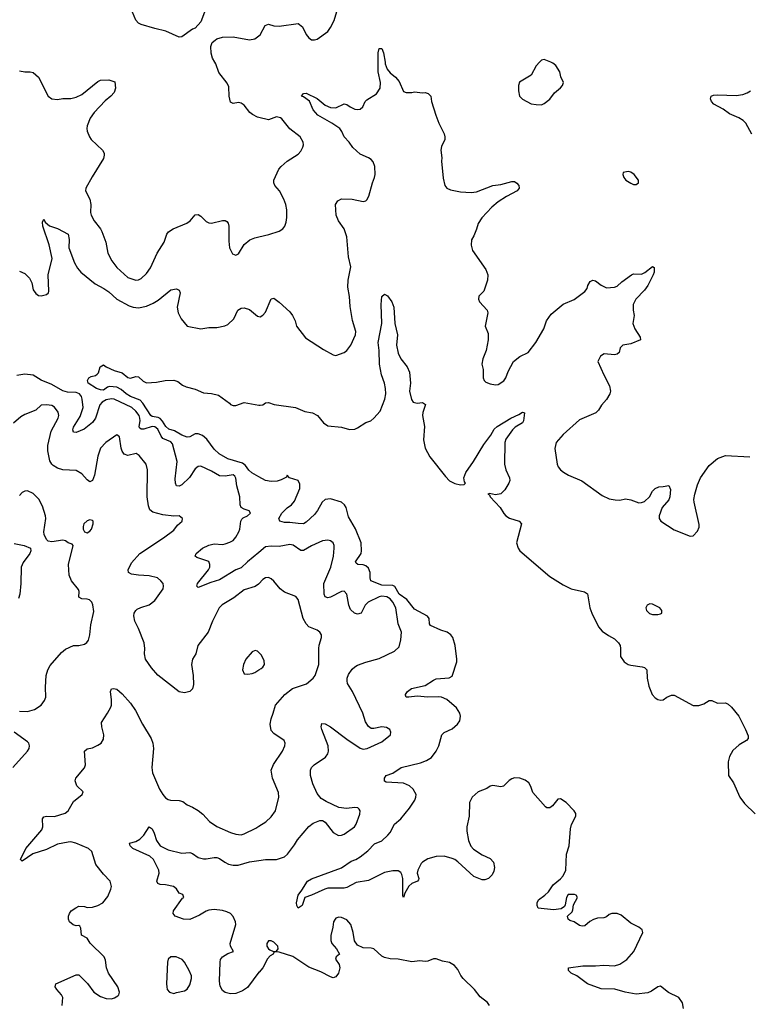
# Model space of a CAD drawing. Header units: inches. Extents: x 2220522 to 2384314, y 721474 to 893490.
# Tile 185 of 256: x 2288231 to 2293626, y 843040 to 850315. Entities that reach past the tile are written whole.
import ezdxf

# ---------------------------------------------------------------- set-up
doc = ezdxf.new("R2010")
doc.units = ezdxf.units.IN
doc.header["$MEASUREMENT"] = 0
for name, color, linetype in [('C2884', 7, 'Continuous'), ('C2885', 7, 'Continuous'), ('C2894', 7, 'Continuous'), ('C2895', 7, 'Continuous')]:
    doc.layers.add(name, color=color, linetype=linetype)

msp = doc.modelspace()

# ---------------------------------------------------------------- linework, layer by layer
at = {"layer": 'C2884', "color": 5}
for points, elevation in [([(2290000, 849592), (2289990, 849594.6), (2289953.6, 849613.6), (2289933, 849630), (2289890, 849682.7), (2289870, 849699.3), (2289850, 849702), (2289810, 849695.1), (2289790, 849705.2), (2289780.4, 849750), (2289778.6, 849818.6), (2289764.9, 849844.9), (2289705.1, 849925.1), (2289680.7, 849990), (2289674.6, 850000)], 260), ([(2288230, 849938), (2288270, 849930.6), (2288310, 849930.6), (2288330, 849924.7), (2288370, 849891.3), (2288441, 849750), (2288470, 849730.8), (2288510, 849725.5), (2288550, 849732.7), (2288610, 849732.7), (2288650, 849741.6), (2288690, 849761.6), (2288810, 849857.3), (2288830, 849867.3), (2288890.7, 849870.7), (2288934.8, 849854.8), (2288940.7, 849810), (2288930, 849778), (2288904.7, 849750), (2288863.4, 849716.6), (2288782, 849630), (2288752.4, 849587.6), (2288730.5, 849530), (2288727.3, 849510), (2288730.5, 849490.5), (2288747.3, 849450), (2288760.7, 849430), (2288844, 849350), (2288855.5, 849330), (2288855.2, 849315.2), (2288850, 849289.2), (2288766.4, 849153.6), (2288720.7, 849070), (2288718.8, 849050), (2288750.4, 848990), (2288757, 848950), (2288755.6, 848890), (2288759.5, 848870), (2288781.1, 848830), (2288830.1, 848770.1), (2288839.7, 848750), (2288867.6, 848670), (2288882.6, 848590), (2288913.5, 848533.5), (2288950, 848483.8), (2289030.3, 848410.3), (2289090, 848390.4), (2289110, 848392.7), (2289130, 848401.6), (2289170, 848440.5), (2289199.6, 848480.4), (2289248.7, 848590), (2289299.8, 848670), (2289320.3, 848730), (2289332.1, 848747.9), (2289365.1, 848770), (2289468.1, 848811.9), (2289491.6, 848830), (2289530, 848873.4), (2289550, 848875.5), (2289570, 848863), (2289610, 848824), (2289630, 848813.4), (2289650, 848810.6), (2289730, 848830.7), (2289750, 848830.7), (2289764, 848824), (2289772.5, 848812.5), (2289778, 848790), (2289778, 848678), (2289783.8, 848630), (2289805.8, 848585.8), (2289830, 848576.3), (2289850, 848585.5), (2289890, 848653), (2289932.7, 848687.3), (2289970, 848704), (2290000, 848710.9)], 260), ([(2288230, 848455.8), (2288270, 848440.4), (2288304.5, 848404.5), (2288321.3, 848370), (2288330, 848318), (2288350, 848290.8), (2288370, 848277.3), (2288390, 848274), (2288430, 848284), (2288443.7, 848296.3), (2288447, 848310), (2288440.9, 848430), (2288470.6, 848550), (2288450.6, 848650.6), (2288401.6, 848790), (2288400.7, 848819.3), (2288410, 848842), (2288419.9, 848819.9), (2288452.6, 848792.6), (2288510, 848771.4), (2288590, 848730.4), (2288596.1, 848690), (2288593.7, 848630), (2288637.7, 848517.7), (2288659.3, 848479.3), (2288682.4, 848450), (2288790, 848362.4), (2288853, 848330), (2288890, 848304.6), (2288949.5, 848249.5), (2289041.5, 848201.5), (2289070, 848191.1), (2289110, 848185.8), (2289170, 848199.1), (2289219, 848221), (2289256.3, 848243.7), (2289350, 848318.7), (2289390, 848327.3), (2289410, 848317.3), (2289417.6, 848297.6), (2289397, 848190), (2289402.6, 848150), (2289424.8, 848104.8), (2289470, 848050.7), (2289570, 848030.4), (2289630, 848041.1), (2289690, 848041.1), (2289747.2, 848052.8), (2289770, 848062.4), (2289814.1, 848105.9), (2289844.5, 848170), (2289870, 848183.8), (2289890, 848186.4), (2289930, 848173.1), (2289990, 848124), (2290000, 848122.3)], 240), ([(2290000, 846937.9), (2289947.4, 846967.4), (2289926.2, 846986.2), (2289900.3, 847020.3), (2289878, 847038), (2289770.7, 847070), (2289706.2, 847106.2), (2289670, 847141.1), (2289615.7, 847215.7), (2289583.9, 847243.9), (2289550, 847256), (2289530, 847254.5), (2289490, 847233), (2289470, 847229.8), (2289430, 847245.1), (2289376.4, 847276.4), (2289334.6, 847290), (2289311.9, 847310), (2289288.5, 847348.5), (2289270, 847368.4), (2289256.2, 847376.2), (2289210, 847383.9), (2289200.2, 847390), (2289142.2, 847482.2), (2289122.8, 847502.8), (2289050, 847530.6), (2289018.8, 847550), (2288982.9, 847582.9), (2288950, 847600.9), (2288896.4, 847603.6), (2288880.2, 847599.8), (2288850, 847578), (2288830, 847578.9), (2288799.3, 847590), (2288739, 847630), (2288734, 847650), (2288742, 847670), (2288760.2, 847679.8), (2288793.2, 847686.8), (2288804.7, 847695.3), (2288813.2, 847706.8), (2288826, 847750), (2288850, 847766), (2288871, 847750), (2288930, 847722), (2288990, 847704.9), (2289030, 847670.4), (2289050, 847666.4), (2289090, 847678), (2289110, 847676.3), (2289144.2, 847644.2), (2289170, 847631.8), (2289244.2, 847635.8), (2289306, 847650), (2289371.9, 847651.9), (2289400.7, 847640.7), (2289434.2, 847614.2), (2289462, 847602), (2289530, 847584.9), (2289590, 847557.1), (2289650, 847552), (2289700.6, 847540.6), (2289782.5, 847482.5), (2289790.7, 847470.7), (2289810, 847464.9), (2289830, 847464), (2289890, 847486), (2290000, 847467.7)], 220), ([(2290000, 846378.8), (2289914.7, 846310), (2289870, 846266), (2289830, 846249.8), (2289710, 846175.7), (2289644.2, 846155.8), (2289550, 846118.4), (2289540.5, 846130), (2289546.4, 846150), (2289627.1, 846250), (2289636.3, 846270), (2289638.4, 846290), (2289630, 846312), (2289540.4, 846340.4), (2289529.4, 846350), (2289536.9, 846370), (2289583.5, 846410), (2289630, 846432.7), (2289670, 846442.3), (2289730, 846438.5), (2289750, 846441.8), (2289786.2, 846453.8), (2289810, 846468), (2289830, 846491.8), (2289851.6, 846530), (2289859.8, 846550), (2289867.3, 846610), (2289874.7, 846625.3), (2289884.8, 846635.2), (2289917, 846650), (2289937, 846670), (2289927.2, 846687.2), (2289890, 846697.6), (2289869.6, 846710), (2289861.6, 846730), (2289858, 846790), (2289836.8, 846870), (2289828.5, 846928.5), (2289821.5, 846941.5), (2289810, 846951.1), (2289750, 846942.8), (2289710, 846943.5), (2289650, 846979.3), (2289570, 847016.4), (2289550, 847012.6), (2289530, 846995.8), (2289486.5, 846933.5), (2289430, 846879.1), (2289410, 846868.2), (2289391.5, 846871.5), (2289383.1, 846890), (2289381.8, 846921.8), (2289395.9, 847050), (2289360.4, 847180.4), (2289350, 847194.8), (2289290, 847219.8), (2289276.6, 847236.6), (2289251.8, 847290), (2289230, 847307.2), (2289210, 847308.6), (2289149.9, 847289.9), (2289129.4, 847289.4), (2289118.3, 847298.3), (2289114.1, 847310), (2289121.7, 847350), (2289120.8, 847370), (2289114.1, 847390), (2289090, 847422.1), (2289059.9, 847450), (2288930, 847511.5), (2288910, 847514.2), (2288870, 847506.5), (2288840.2, 847490), (2288823.8, 847470), (2288793.1, 847370), (2288770, 847337.6), (2288707.7, 847290), (2288650, 847265.4), (2288630, 847267.3), (2288625.1, 847285.1), (2288630, 847304), (2288677.6, 847382.4), (2288700.2, 847450), (2288694.2, 847510), (2288688, 847530), (2288674.1, 847550), (2288650, 847560.8), (2288583.8, 847563.8), (2288550, 847571.9), (2288470, 847618.5), (2288390, 847650.5), (2288330, 847689.3), (2288270, 847696.2), (2288210, 847685.3)], 240), ([(2290000, 846147.4), (2289996.5, 846143.5), (2289973.4, 846126.6), (2289890, 846101.7), (2289815.6, 846044.4), (2289727.6, 845992.4), (2289707, 845970), (2289657.1, 845870), (2289624.9, 845790), (2289548.2, 845690), (2289534, 845630), (2289510.3, 845590), (2289502.6, 845550), (2289513.7, 845470), (2289516.5, 845403.5), (2289508.5, 845371.5), (2289490, 845352.3), (2289450, 845341.3), (2289410, 845349.8), (2289252.7, 845472.7), (2289204.9, 845524.9), (2289162.3, 845590), (2289153.5, 845630), (2289157.3, 845670), (2289152.1, 845710), (2289110, 845816), (2289083, 845870), (2289074.7, 845910), (2289077.6, 845930), (2289089.6, 845950), (2289100.8, 845959.2), (2289127.6, 845972.4), (2289190, 845990.3), (2289230, 846023.1), (2289291.2, 846110), (2289294.7, 846130), (2289291.3, 846150), (2289275.6, 846170), (2289249.3, 846190), (2289190, 846206.2), (2289110, 846209.8), (2289058, 846218), (2289036, 846230), (2289034.5, 846250), (2289057.5, 846302.5), (2289120.9, 846370), (2289294.1, 846485.9), (2289370, 846543.8), (2289399.1, 846580.9), (2289434, 846610), (2289435.3, 846630), (2289410, 846649), (2289370, 846646.6), (2289290, 846657.7), (2289216.3, 846676.3), (2289193.8, 846693.8), (2289183, 846723), (2289174.6, 846790), (2289177.2, 846990), (2289165.4, 847030), (2289115.5, 847095.5), (2289093.2, 847110), (2289030, 847095.1), (2289003.8, 847103.8), (2288990, 847126), (2288982.3, 847150), (2288970, 847234), (2288950, 847246.6), (2288868.5, 847190), (2288830, 847149.6), (2288808.3, 847090), (2288783.9, 846950), (2288770, 846909.5), (2288750, 846900.7), (2288730, 846915.1), (2288690, 846958.3), (2288650, 846983.1), (2288550, 846988.4), (2288510, 847002), (2288479.8, 847019.8), (2288468.4, 847030), (2288454.8, 847054.8), (2288439.9, 847130), (2288440.5, 847170), (2288465.4, 847274.6), (2288515.9, 847370), (2288521.8, 847390), (2288515.9, 847415.9), (2288490, 847452.4), (2288470, 847464.4), (2288430.3, 847469.7), (2288390, 847465.6), (2288350, 847429.6), (2288270, 847398.7), (2288238.9, 847381.1), (2288185.1, 847334.9)], 260), ([(2288230, 845206), (2288290, 845202.6), (2288341.4, 845218.6), (2288389.8, 845250.2), (2288414.9, 845285.1), (2288424.7, 845310), (2288423, 845383), (2288427.9, 845470), (2288438.8, 845510), (2288457.2, 845542.8), (2288541.3, 845638.7), (2288570, 845662.7), (2288630, 845690.3), (2288670, 845691.8), (2288710, 845702), (2288727.2, 845712.8), (2288740.5, 845730), (2288749.7, 845770), (2288757.3, 845842.7), (2288778.8, 845941.2), (2288772.3, 845992.3), (2288766, 846010), (2288748.6, 846028.6), (2288730, 846033.6), (2288690, 846034.8), (2288670, 846047), (2288670.8, 846090), (2288665.6, 846105.6), (2288615.4, 846170), (2288596.4, 846210), (2288592.3, 846290), (2288628, 846430), (2288619, 846439), (2288590, 846449.2), (2288570, 846464), (2288550, 846469.2), (2288470, 846456), (2288442.5, 846462.5), (2288430, 846474), (2288412.3, 846510), (2288409.6, 846530), (2288424.2, 846630), (2288423, 846650), (2288400, 846720), (2288372.4, 846772.4), (2288330, 846815.1), (2288290, 846834), (2288270, 846832), (2288250, 846820.9), (2288230, 846799.3)], 280), ([(2288190, 846445.2), (2288264.7, 846430), (2288310.5, 846410.5), (2288314.8, 846390), (2288307.7, 846370), (2288256.5, 846303.5), (2288243.1, 846270), (2288241.1, 846150), (2288232.7, 846070), (2288222.9, 846037.1)], 280), ([(2290000, 845638.7), (2289990, 845648.7), (2289972.9, 845652.9), (2289950, 845644), (2289902.8, 845590), (2289886, 845550), (2289878, 845510), (2289890, 845482), (2289918, 845478), (2289950, 845484), (2289970, 845490.7), (2290000, 845510.3)], 280), ([(2288545.1, 843030), (2288549.3, 843090), (2288541.2, 843110), (2288505.2, 843150), (2288494, 843170), (2288498, 843190), (2288650, 843257.3), (2288670, 843258.8), (2288733, 843193), (2288780.3, 843130), (2288830, 843096.9), (2288870, 843082.6), (2288910, 843079.3), (2288933.3, 843086.7), (2288956.6, 843103.4), (2288964, 843110), (2288969, 843130), (2288956, 843170), (2288888, 843270), (2288873.3, 843310), (2288865.1, 843365.1), (2288856, 843390), (2288752.7, 843492.7), (2288730, 843529), (2288688, 843550), (2288683.1, 843603.1), (2288677.2, 843617.2), (2288670, 843622), (2288650, 843619), (2288626.8, 843626.8), (2288599, 843650), (2288592.7, 843670), (2288592.7, 843690), (2288599.3, 843710), (2288612.7, 843730), (2288646.2, 843753.8), (2288670, 843764.9), (2288710, 843762), (2288730, 843755.5), (2288770, 843758.7), (2288810, 843770.3), (2288846.6, 843790), (2288882.8, 843837.2), (2288905.6, 843890), (2288909.5, 843910), (2288901.2, 843950), (2288850, 844002), (2288793.7, 844073.7), (2288764.4, 844170), (2288740.5, 844190), (2288646, 844230), (2288610, 844239.2), (2288590, 844237.5), (2288510, 844222.7), (2288430, 844182.6), (2288328.9, 844151.1), (2288250, 844097), (2288237, 844110), (2288276.1, 844190), (2288395.6, 844330), (2288403.6, 844350), (2288399.6, 844410), (2288410, 844424.9), (2288430, 844428.8), (2288490, 844426.7), (2288567.7, 844452.3), (2288589.8, 844470.2), (2288630, 844537.3), (2288694, 844590), (2288702, 844610), (2288654.2, 844654.2), (2288640.9, 844690), (2288646, 844710), (2288710, 844787.3), (2288718.7, 844810), (2288710, 844911.3), (2288730, 844926.8), (2288770, 844934), (2288810, 844954), (2288832.7, 844970), (2288850, 844998), (2288854.5, 845030), (2288838, 845090), (2288837.2, 845122.8), (2288881.2, 845190), (2288904.8, 845235.2), (2288909.4, 845250), (2288909.5, 845290), (2288902.7, 845350), (2288909.4, 845370.6), (2288926, 845374), (2288950, 845367.3), (2288990, 845333), (2289050, 845264.9), (2289087, 845210), (2289138.7, 845110), (2289204.1, 845004.1), (2289216.5, 844970), (2289220.8, 844930), (2289208, 844790), (2289213.8, 844750), (2289266.3, 844630), (2289288.9, 844590), (2289310, 844564.9), (2289330, 844552.2), (2289347.5, 844547.5), (2289410, 844544.9), (2289437.7, 844537.7), (2289470, 844513), (2289510, 844497.1), (2289550, 844472.4), (2289584.8, 844444.8), (2289634.9, 844390), (2289690, 844353.6), (2289790, 844309.2), (2289830, 844296.1), (2289870, 844292.9), (2289890, 844298.9), (2289978, 844342), (2290000, 844355.4)], 260), ([(2288181.2, 844790), (2288289.6, 844910), (2288302, 844930), (2288305.1, 844950), (2288298.4, 844970), (2288290, 844979.5), (2288191.3, 845050)], 280), ([(2290000, 843276.5), (2289915.8, 843164.2), (2289879.9, 843140.1), (2289830, 843118.9), (2289790, 843116.9), (2289750, 843127), (2289730, 843140.9), (2289713.9, 843173.9), (2289709.8, 843210), (2289712.8, 843350), (2289716.4, 843370), (2289730, 843391.6), (2289770, 843415.2), (2289813.2, 843430), (2289789.8, 843469.8), (2289788.7, 843488.7), (2289829.7, 843630), (2289828, 843650), (2289809.8, 843689.8), (2289789.8, 843709.8), (2289762.2, 843722.2), (2289730, 843731.8), (2289670, 843739.3), (2289630, 843735.8), (2289610, 843727.8), (2289561.8, 843698.2), (2289490, 843666.4), (2289442, 843670), (2289381.2, 843690), (2289366, 843710), (2289369.4, 843730), (2289436.4, 843823.6), (2289446, 843830), (2289438, 843850), (2289410, 843862), (2289390, 843893.2), (2289369.6, 843909.6), (2289310, 843923.1), (2289270, 843925.1), (2289251.7, 843931.7), (2289246, 843950), (2289263.5, 844010), (2289259.3, 844030), (2289221.8, 844110), (2289194.6, 844134.6), (2289068.6, 844190), (2289048.4, 844210), (2289042.7, 844230), (2289090, 844241.7), (2289119.8, 844260.2), (2289148.5, 844290), (2289190, 844351), (2289210, 844336.3), (2289225.1, 844305.1), (2289242, 844250), (2289268.9, 844210), (2289330, 844180.2), (2289430, 844157.7), (2289490, 844162), (2289510, 844154.4), (2289550, 844124.6), (2289590, 844115.3), (2289610, 844114), (2289670, 844124.9), (2289690, 844124.4), (2289710, 844117.1), (2289748, 844090), (2289776.1, 844076.1), (2289810, 844067.6), (2289847.5, 844067.5), (2289930, 844093.2), (2290000, 844102.3)], 240)]:
    msp.add_lwpolyline(points, dxfattribs=dict(at, elevation=elevation))
for points, elevation in [([(2288750, 846619), (2288730, 846613.2), (2288706.8, 846590), (2288700.7, 846570), (2288700.7, 846550), (2288710, 846531.3), (2288730, 846522.8), (2288750, 846536), (2288761.2, 846550), (2288775.3, 846590), (2288775.3, 846610), (2288770, 846615.3)], 280), ([(2289350, 843391.7), (2289330, 843372.7), (2289324.9, 843350), (2289316, 843190), (2289318.8, 843170), (2289322.8, 843150), (2289338, 843130), (2289370, 843120.7), (2289390, 843126), (2289450, 843138.8), (2289470, 843151), (2289490, 843184.7), (2289500.7, 843230), (2289500.7, 843250), (2289484.5, 843290), (2289449.4, 843350), (2289431.6, 843370), (2289389, 843390)], 260)]:
    msp.add_lwpolyline(points, close=True, dxfattribs=dict(at, elevation=elevation))
at = {"layer": 'C2885', "color": 5, "elevation": 260}
for points in [[(2289597.1, 850370), (2289570, 850299), (2289530, 850252.7), (2289510, 850244.5), (2289430, 850189.5), (2289410, 850186.6), (2289311, 850231), (2289229.7, 850249.7), (2289130, 850280.7), (2289109.8, 850289.8), (2289091, 850311), (2289065.4, 850370)], [(2289674.6, 850000), (2289656.2, 850030), (2289646.5, 850066.5), (2289643.6, 850116.4), (2289654.2, 850145.8), (2289675.9, 850164.1), (2289690, 850173.4), (2289730, 850186), (2289810, 850188.4), (2289930, 850166.4), (2289970, 850173), (2290000, 850196.2)]]:
    msp.add_lwpolyline(points, dxfattribs=at)
at = {"layer": 'C2894', "color": 5}
for points, elevation in [([(2290000, 848122.3), (2290010, 848120.7), (2290030, 848130.7), (2290050, 848154.8), (2290090, 848252), (2290110, 848258), (2290150, 848228), (2290230, 848155.8), (2290248.7, 848130), (2290268.2, 848090), (2290277.3, 848050), (2290345.1, 847965.1), (2290478.7, 847878.7), (2290550, 847839.1), (2290570, 847834), (2290630, 847857.1), (2290650, 847870.4), (2290681.1, 847910), (2290713.3, 847986.7), (2290716.4, 848010), (2290693.4, 848093.4), (2290675.7, 848195.7), (2290670.7, 848270), (2290658.6, 848338.6), (2290660.7, 848390), (2290680.4, 848490), (2290662.8, 848562.8), (2290649.7, 848710), (2290631.5, 848770), (2290588, 848830), (2290571.8, 848870), (2290566.6, 848950), (2290583, 848977), (2290610, 848990.4), (2290688.6, 848988.6), (2290770, 848970.5), (2290790, 848976.3), (2290797.1, 848982.9), (2290814, 849010), (2290839.7, 849110), (2290855.1, 849150), (2290859.1, 849170), (2290858, 849230), (2290844.4, 849264.4), (2290830, 849280.9), (2290810, 849294.5), (2290750, 849320.7), (2290694.5, 849370), (2290666.6, 849410), (2290629.7, 849449.7), (2290614.5, 849490), (2290598, 849510), (2290539.6, 849550), (2290435.1, 849610), (2290401, 849650), (2290373.5, 849713.5), (2290330, 849744.5), (2290315.3, 849750), (2290329.2, 849770), (2290350, 849772), (2290430, 849733.1), (2290490, 849682.3), (2290530, 849666.7), (2290570, 849664.9), (2290630, 849693), (2290650, 849688.2), (2290674.8, 849670), (2290710, 849653), (2290730, 849650.7), (2290750, 849654.8), (2290769, 849670), (2290786, 849710), (2290797.2, 849722.8), (2290870, 849767.7), (2290895.6, 849810), (2290899.7, 849850), (2290881.5, 849930), (2290881.6, 850000)], 240), ([(2290932.7, 850000), (2290934.3, 849990), (2290948.8, 849950), (2290970, 849923.1), (2291011.1, 849891.1), (2291037.8, 849857.8), (2291070, 849784.7), (2291090, 849776), (2291130, 849776), (2291150, 849782.8), (2291210, 849774), (2291230, 849776.3), (2291252, 849770), (2291270.7, 849750.7), (2291276.3, 849710), (2291307.3, 849610), (2291330.6, 849550.6), (2291370, 849472), (2291374.8, 849450), (2291374.8, 849430), (2291350, 849378), (2291344.9, 849350), (2291353.2, 849293.2), (2291350.6, 849270), (2291363.5, 849143.5), (2291376, 849090), (2291390, 849071.3), (2291418, 849058), (2291490, 849043), (2291570, 849038.4), (2291610, 849043.7), (2291730, 849088.9), (2291790, 849098.4), (2291870, 849120.7), (2291890, 849118.8), (2291908, 849108), (2291922.8, 849090), (2291924, 849070), (2291910.7, 849050), (2291830, 849009.7), (2291768.2, 848970), (2291722.4, 848930), (2291647.7, 848850), (2291620.7, 848810), (2291610, 848768), (2291590, 848718), (2291571, 848689), (2291570.7, 848650), (2291578.8, 848610), (2291677.3, 848470), (2291694, 848430), (2291690.8, 848390), (2291662.8, 848310), (2291627.3, 848272.7), (2291622.8, 848250), (2291630.7, 848230), (2291687.3, 848170), (2291693.4, 848150), (2291674, 848050), (2291695.3, 847995.3), (2291695.3, 847950), (2291681.6, 847870), (2291656.4, 847810), (2291648.4, 847770), (2291659.1, 847730), (2291658.8, 847670), (2291666, 847650), (2291678, 847638), (2291710, 847624.7), (2291750, 847616), (2291770, 847618.8), (2291810, 847647.3), (2291826, 847670), (2291844.2, 847715.8), (2291883.7, 847790), (2291930, 847826.4), (2291990, 847857.1), (2292047.8, 847930), (2292107.3, 848030), (2292127, 848090), (2292161.7, 848138.3), (2292250, 848213.4), (2292332.1, 848247.9), (2292410, 848307.3), (2292426.6, 848330), (2292431.8, 848350), (2292450, 848380.7), (2292470, 848390.6), (2292490, 848385.5), (2292530, 848353), (2292570, 848334), (2292630, 848338.8), (2292650, 848347.3), (2292682.5, 848377.5), (2292755.3, 848430), (2292770, 848436.3), (2292830, 848434.9), (2292853.6, 848446.4), (2292910, 848491), (2292923.6, 848483.6), (2292921.6, 848450), (2292914.9, 848430), (2292875.6, 848350), (2292850, 848315.6), (2292787.2, 848250), (2292766.3, 848210), (2292767.2, 848170), (2292774.9, 848130), (2292764.9, 848070), (2292780.4, 848030), (2292819.1, 847970), (2292821, 847950), (2292750, 847919.3), (2292690, 847909.2), (2292670.8, 847890), (2292662.8, 847857.2), (2292650, 847844), (2292630, 847838), (2292554, 847846), (2292526.8, 847830), (2292507.3, 847790), (2292550.4, 847690.4), (2292593.4, 847610), (2292600.7, 847570), (2292594, 847550), (2292570, 847509), (2292532.5, 847467.5), (2292510.6, 847430), (2292490.7, 847410), (2292370, 847357.6), (2292248.9, 847251.1), (2292198.8, 847190), (2292187.1, 847147.1), (2292204.9, 847030), (2292214, 847010), (2292230.7, 846990), (2292251.9, 846971.9), (2292290.3, 846950.3), (2292386.6, 846906.6), (2292538.7, 846798.7), (2292590, 846775.8), (2292633.8, 846766.2), (2292670, 846766), (2292710, 846774), (2292750, 846767.3), (2292810, 846744.9), (2292830, 846747.7), (2292850, 846754.8), (2292889, 846790), (2292909.5, 846830.5), (2292930, 846852), (2292956.4, 846863.6), (2292990, 846864.7), (2293030, 846874), (2293043.6, 846843.6), (2293038, 846790), (2293030, 846768), (2292982.8, 846710), (2292960.7, 846650), (2292960.7, 846630), (2292971, 846610), (2293070, 846544.7), (2293190, 846498), (2293210, 846502), (2293244, 846536), (2293254.6, 846565.4), (2293255.5, 846584.5), (2293219.5, 846750), (2293217, 846770), (2293223.7, 846810), (2293242, 846878), (2293264.5, 846930), (2293330, 847020.5), (2293390, 847072.7), (2293450, 847095.8), (2293630, 847086)], 240), ([(2292075.2, 850000), (2292050, 849974), (2292013.8, 849906.2), (2291927.7, 849852.3), (2291918.8, 849830), (2291918.8, 849790), (2291926, 849750), (2291948.1, 849728.1), (2292013.7, 849693.7), (2292050, 849687.3), (2292090, 849686.8), (2292110, 849694.8), (2292150, 849727.3), (2292186, 849774), (2292230, 849811), (2292245.2, 849830), (2292252.7, 849850), (2292232.9, 849892.9), (2292224, 849930), (2292195.5, 849975.5), (2292173.6, 849993.6), (2292159.2, 850000)], 260), ([(2293645.2, 849470), (2293601.2, 849550), (2293581.2, 849570), (2293549, 849590), (2293478.5, 849618.5), (2293433.7, 849653.7), (2293364.5, 849690), (2293347, 849710), (2293339.3, 849730), (2293344, 849750), (2293362.5, 849757.5), (2293390, 849760.4), (2293530, 849754), (2293577.7, 849762.3), (2293610, 849774), (2293634, 849790)], 240), ([(2290000, 848710.9), (2290072.6, 848727.4), (2290150, 848752.7), (2290178, 848770), (2290192.3, 848790), (2290201.6, 848818.4), (2290206.2, 848853.8), (2290206.3, 848910), (2290198.9, 848950), (2290183.6, 848990), (2290151.5, 849050), (2290117, 849090), (2290109.6, 849110), (2290111.6, 849130), (2290147.6, 849210), (2290163.7, 849230), (2290210, 849270.6), (2290290, 849322), (2290310, 849344), (2290325.8, 849374.2), (2290329.6, 849390), (2290327.3, 849410), (2290305.1, 849450), (2290228, 849508), (2290170, 849582.9), (2290159.3, 849590), (2290130, 849597.4), (2290070, 849574.3), (2290000, 849592)], 260), ([(2290000, 847467.7), (2290010, 847466), (2290029.5, 847470.5), (2290050, 847484), (2290070, 847487.7), (2290111.8, 847471.8), (2290270, 847448.8), (2290340.4, 847420.4), (2290396.3, 847410), (2290432.4, 847390), (2290476.8, 847336.8), (2290510, 847314.8), (2290610, 847304.9), (2290670, 847286.8), (2290709.4, 847290.6), (2290730, 847298.8), (2290790, 847339.3), (2290828.2, 847351.8), (2290849.8, 847370.2), (2290897.9, 847422.1), (2290931.4, 847510), (2290938.3, 847550), (2290936.8, 847590), (2290928.8, 847630), (2290906.6, 847690), (2290891.4, 847770), (2290889.8, 847869.8), (2290883.1, 847930), (2290909.8, 848070), (2290904.7, 848210), (2290909.6, 848270.4), (2290930, 848286), (2290950, 848274), (2290982.4, 848230), (2290997, 848190), (2291006, 848070), (2291026.1, 847986.1), (2291018, 847910), (2291028.9, 847850), (2291049.3, 847809.3), (2291096.9, 847750), (2291114, 847710), (2291120.3, 847630), (2291112.7, 847570), (2291128.6, 847508.6), (2291141, 847490), (2291150, 847485.5), (2291170, 847482.4), (2291210, 847485.3), (2291232.6, 847472.6), (2291213.2, 847413.2), (2291210.5, 847390.5), (2291224, 847310), (2291217.3, 847210), (2291230.6, 847150), (2291264.9, 847084.9), (2291379, 846939), (2291410, 846908.2), (2291450, 846887.7), (2291490, 846879.1), (2291518.6, 846881.4), (2291528.7, 846890), (2291520.5, 846900.5), (2291516, 846930), (2291529.7, 846970), (2291587.4, 847050), (2291663.7, 847176.3), (2291714.5, 847245.5), (2291738.7, 847290), (2291762.9, 847310), (2291862, 847370), (2291922.8, 847397.2), (2291950, 847414.9), (2291964.7, 847410), (2291956.9, 847350), (2291950, 847337), (2291896, 847304), (2291874.8, 847285.2), (2291824.7, 847215.3), (2291817.3, 847190), (2291816.5, 847030), (2291826.5, 846990), (2291853.1, 846930), (2291854.3, 846910), (2291847.9, 846890), (2291818.9, 846841.1), (2291790, 846811.8), (2291750, 846804), (2291705.8, 846814.2), (2291692, 846810), (2291705.5, 846805.5), (2291710.6, 846790), (2291784.9, 846710), (2291810, 846666), (2291826, 846650), (2291852.8, 846632.8), (2291924.7, 846610), (2291942.8, 846590), (2291905.5, 846450), (2291918, 846410), (2291930, 846390.8), (2292150, 846200.7), (2292250, 846139.1), (2292310, 846110.6), (2292406.4, 846086.4), (2292430, 846072), (2292448, 845970), (2292462.4, 845930), (2292510.4, 845830), (2292538, 845798), (2292584.8, 845764.8), (2292630, 845741.3), (2292659.3, 845710), (2292670.4, 845690), (2292674.9, 845670), (2292674.4, 845610), (2292700.4, 845570), (2292730, 845550.3), (2292750, 845544.6), (2292834.6, 845534.6), (2292850, 845527.7), (2292867.7, 845510), (2292870.4, 845449.6), (2292882, 845390), (2292908.5, 845330), (2292930, 845305.5), (2292950, 845293), (2292971.9, 845288.1), (2292990, 845290.6), (2293017.2, 845310), (2293050, 845324.9), (2293070, 845324), (2293210, 845246.7), (2293252.6, 845247.4), (2293290, 845260.4), (2293330, 845284.9), (2293350, 845284.9), (2293390, 845265.5), (2293450, 845267.7), (2293470, 845257.3), (2293495.6, 845235.6), (2293547.7, 845170), (2293598.8, 845070), (2293616.9, 845023.1), (2293616.9, 845003.1), (2293604.7, 844990), (2293550, 844957), (2293504.9, 844915.1), (2293478.7, 844870), (2293470.4, 844830.4), (2293472.2, 844730), (2293510, 844676.3), (2293555.3, 844570), (2293590, 844523.1), (2293670, 844447.7)], 220), ([(2293139, 843010), (2293132, 843050), (2293104, 843090), (2293028.2, 843128.2), (2292970, 843174), (2292950, 843169.3), (2292903, 843137), (2292874.6, 843125.4), (2292790, 843115.6), (2292708.5, 843128.5), (2292632.2, 843152.2), (2292530, 843155.3), (2292430, 843191.1), (2292350, 843249.6), (2292309.2, 843270), (2292289.2, 843290), (2292289.7, 843310.3), (2292394.9, 843325.1), (2292490, 843324.9), (2292549.8, 843330.2), (2292630, 843324.1), (2292670, 843337), (2292719.8, 843370), (2292772.2, 843430), (2292838.7, 843570), (2292832.8, 843590), (2292809.5, 843610), (2292750, 843639.8), (2292679.1, 843699.1), (2292650, 843711.2), (2292610.3, 843709.7), (2292590, 843702.9), (2292570, 843686.6), (2292550, 843678), (2292503, 843677), (2292473.2, 843666.8), (2292448.1, 843651.9), (2292410, 843619), (2292390, 843617.2), (2292370, 843622.7), (2292330, 843649), (2292300.2, 843660.2), (2292288, 843670), (2292282, 843690), (2292316, 843724), (2292322, 843738), (2292325.6, 843774.4), (2292355.1, 843830), (2292346, 843846), (2292332.4, 843852.4), (2292287.7, 843850), (2292274.9, 843830), (2292265.3, 843774.7), (2292258.7, 843761.3), (2292235.5, 843744.5), (2292177.2, 843737.2), (2292065.2, 843750), (2292057, 843770), (2292058.4, 843790), (2292067.3, 843812.7), (2292114.9, 843845.1), (2292142, 843870), (2292176.9, 843923.1), (2292230, 843967.3), (2292249.3, 843990), (2292269.2, 844030), (2292274.3, 844150), (2292293.3, 844210), (2292302.9, 844337.1), (2292312, 844368), (2292342.4, 844430), (2292342.4, 844450), (2292331.5, 844470), (2292272.1, 844530), (2292230, 844558.7), (2292210, 844556), (2292170, 844506.6), (2292150, 844492), (2292130, 844492), (2292118.3, 844498.3), (2292024.7, 844604.7), (2292009.6, 844650), (2291995.8, 844675.8), (2291970, 844695.1), (2291930, 844711.8), (2291890, 844713.6), (2291870, 844706.6), (2291850, 844694.5), (2291808.9, 844651.1), (2291790, 844646.6), (2291730, 844656.9), (2291710, 844651.8), (2291685, 844635), (2291621.8, 844610), (2291577.4, 844570), (2291558.4, 844530), (2291554.3, 844430), (2291537.6, 844350), (2291538.5, 844318.5), (2291550, 844251), (2291567.7, 844207.7), (2291585.9, 844185.9), (2291650, 844144.2), (2291710, 844116.4), (2291734.4, 844090), (2291741.1, 844050), (2291736.3, 844023.7), (2291724.6, 843995.4), (2291698.8, 843970), (2291670, 843959.7), (2291650, 843960.5), (2291590, 843983.1), (2291470, 844093.3), (2291450, 844109.6), (2291430, 844118.4), (2291370, 844134.5), (2291311.6, 844131.6), (2291250, 844114.3), (2291210, 844091.3), (2291199.7, 844080.3), (2291174.4, 844030), (2291171.4, 844010), (2291183.7, 843970), (2291179.6, 843960.4), (2291173, 843950), (2291130, 843931.9), (2291107.8, 843912.2), (2291078.3, 843861.7), (2291070, 843829.4), (2291063.6, 843843.6), (2291064.9, 843970), (2291057.9, 843997.9), (2291050, 844014), (2291030, 844025.8), (2290990, 844026.1), (2290930, 844014.7), (2290810, 843955.8), (2290720.4, 843939.6), (2290650, 843903.9), (2290630, 843899.1), (2290510, 843897), (2290488.2, 843891.8), (2290390, 843846.9), (2290339.1, 843830), (2290320.4, 843770), (2290289.3, 843749.3), (2290279.8, 843770), (2290279.3, 843790), (2290290, 843846.8), (2290317.7, 843882.3), (2290359.7, 843950), (2290390, 843965.8), (2290610, 844048.4), (2290682.3, 844097.7), (2290716, 844110), (2290750, 844130.4), (2290806.1, 844173.9), (2290855.6, 844224.4), (2290910, 844248.4), (2290954, 844290), (2290969.7, 844310.3), (2291001.6, 844370), (2291050, 844410.5), (2291114, 844490), (2291152.1, 844547.9), (2291161.3, 844570), (2291163.5, 844590), (2291141.1, 844630), (2291114.1, 844654.1), (2291070, 844673.6), (2290940.5, 844680.5), (2290929.7, 844689.7), (2290928.2, 844711.8), (2290941.2, 844730), (2290990, 844748.5), (2291052.7, 844790), (2291195.8, 844824.2), (2291239.3, 844840.7), (2291276.6, 844863.4), (2291310.9, 844909.1), (2291331.5, 844950), (2291351.8, 845030), (2291371.1, 845048.9), (2291430, 845074.4), (2291469.5, 845110), (2291486.3, 845133.7), (2291491.5, 845170), (2291485.6, 845190), (2291460.5, 845230), (2291390, 845291.6), (2291350, 845308.8), (2291330, 845312.1), (2291250.1, 845309.9), (2291170, 845316.3), (2291108.2, 845308.2), (2291089.2, 845310), (2291084.2, 845324.2), (2291084.2, 845330), (2291099.7, 845350), (2291127.9, 845372.1), (2291230, 845395), (2291290, 845436.1), (2291310, 845444.2), (2291408, 845452), (2291430, 845464), (2291462.9, 845570), (2291464.7, 845590), (2291451, 845690), (2291433.7, 845750), (2291419, 845770), (2291391.9, 845790), (2291345.1, 845805.1), (2291270, 845838.8), (2291261.4, 845850), (2291259.9, 845890), (2291247.3, 845907.3), (2291150, 845958.9), (2291092.7, 846030), (2291038.1, 846070), (2291005.9, 846125.9), (2290990, 846134.5), (2290910, 846136.7), (2290828.4, 846168.4), (2290823.6, 846190), (2290824, 846230), (2290810, 846261.5), (2290790, 846278.7), (2290770, 846286.4), (2290730.7, 846290.7), (2290720, 846300), (2290714.8, 846310), (2290755.3, 846370), (2290759.3, 846390), (2290755.2, 846450), (2290713.8, 846553.8), (2290662.4, 846642.4), (2290645, 846710), (2290633.9, 846730), (2290611, 846751), (2290530, 846775.8), (2290490, 846769.9), (2290468.7, 846751.3), (2290432.5, 846687.5), (2290410, 846658.5), (2290350, 846602), (2290330, 846590.7), (2290290, 846591.6), (2290230, 846601), (2290190, 846600.2), (2290154.5, 846610), (2290147.6, 846630), (2290170.7, 846670), (2290210, 846708.3), (2290242, 846730), (2290263.5, 846756.5), (2290302.2, 846850), (2290302.8, 846882.8), (2290290, 846909.7), (2290225.2, 846930), (2290210, 846949), (2290204.2, 846935.8), (2290164.8, 846915.2), (2290134.2, 846905.8), (2290090, 846903.6), (2290049.9, 846909.9), (2290000, 846937.9)], 220), ([(2290000, 844102.3), (2290050, 844108.9), (2290130, 844109), (2290189.8, 844130.2), (2290210.6, 844149.4), (2290262.7, 844217.3), (2290285, 844255), (2290370, 844354.8), (2290402, 844378), (2290450, 844397.3), (2290470, 844398.8), (2290490, 844386.8), (2290550, 844308.2), (2290587.9, 844287.9), (2290610, 844289.1), (2290630, 844297.7), (2290706, 844350), (2290720.5, 844370), (2290745.4, 844445.4), (2290749.6, 844470), (2290741.7, 844481.7), (2290730.8, 844490.8), (2290710, 844493.3), (2290646.7, 844486.7), (2290590, 844495.1), (2290498, 844538), (2290460.5, 844560.5), (2290430, 844598.4), (2290399.8, 844670), (2290381.3, 844730), (2290382.4, 844770), (2290389.6, 844790), (2290409.5, 844810), (2290493.5, 844866.5), (2290509.7, 844890), (2290515.3, 844910), (2290512.8, 844950), (2290464.4, 845070), (2290460.5, 845090), (2290465.6, 845114.4), (2290490, 845112.2), (2290530, 845090.3), (2290650, 844999.1), (2290750, 844931.3), (2290770, 844925.8), (2290799.5, 844930), (2290910, 844979.3), (2290973.2, 845030), (2290975.1, 845050), (2290969.4, 845069.4), (2290944.8, 845084.8), (2290910, 845089.5), (2290850, 845076.9), (2290830, 845078.7), (2290810, 845091.8), (2290788.2, 845128.2), (2290767.4, 845190), (2290691.6, 845350), (2290655.8, 845410), (2290651.7, 845430), (2290652.9, 845450), (2290663.7, 845476.3), (2290690, 845515.8), (2290710, 845534.6), (2290730, 845546.3), (2290790, 845567.4), (2290890, 845594.4), (2291002, 845650), (2291038, 845682), (2291050, 845734), (2291054, 845790), (2291030.9, 845850.9), (2291012.3, 845970), (2290990.9, 846010), (2290970, 846034.8), (2290946, 846050), (2290910, 846056.1), (2290890, 846051.8), (2290808.4, 846010), (2290786.3, 845990), (2290755.8, 845930), (2290730, 845921.7), (2290706, 845930), (2290677.3, 845957.3), (2290664.8, 845990), (2290650, 846069.2), (2290630, 846091.5), (2290610, 846089.7), (2290530, 846048.1), (2290510, 846044.4), (2290489.9, 846049.9), (2290481.5, 846070), (2290481.3, 846150), (2290532.4, 846270), (2290551.1, 846350), (2290557.6, 846410), (2290557, 846430), (2290549.2, 846450), (2290530, 846463.7), (2290509.6, 846469.6), (2290470, 846464), (2290390, 846428.2), (2290330, 846393.1), (2290310, 846392.1), (2290252.9, 846432.9), (2290230, 846437.3), (2290150, 846423.5), (2290090, 846425.3), (2290050, 846419.1), (2290000, 846378.8)], 240), ([(2290000, 844355.4), (2290052.5, 844387.5), (2290090, 844424.4), (2290122.7, 844470), (2290148.4, 844570), (2290145.9, 844605.9), (2290100.8, 844710), (2290090.9, 844770), (2290107.7, 844812.3), (2290175.8, 844910), (2290192.6, 844950), (2290194.7, 844970), (2290187.6, 844990), (2290110, 845039.8), (2290090, 845062.9), (2290082.8, 845110), (2290089.8, 845150), (2290106.8, 845190), (2290122.3, 845250), (2290192, 845330), (2290247.4, 845372.6), (2290352, 845408), (2290402.4, 845450), (2290416.3, 845470), (2290443.1, 845550), (2290443.5, 845670), (2290446.2, 845693.8), (2290463.5, 845750), (2290462, 845770), (2290449.8, 845789.8), (2290430, 845804.7), (2290370, 845829.7), (2290348.4, 845850), (2290327.8, 845890), (2290291, 846031), (2290274.2, 846054.2), (2290190, 846085.1), (2290157, 846110), (2290110, 846167), (2290090, 846184.5), (2290070, 846193.6), (2290050, 846191.8), (2290030, 846179.6), (2290000, 846147.4)], 260), ([(2290000, 845510.3), (2290018, 845522), (2290029, 845530), (2290041.2, 845550), (2290038.6, 845578.6), (2290019.3, 845619.3), (2290000, 845638.7)], 280), ([(2291706, 843030), (2291690, 843053.2), (2291636.2, 843096.2), (2291595.1, 843150), (2291509.6, 843230), (2291492.5, 843252.5), (2291470, 843297.2), (2291447, 843327), (2291409.4, 843349.4), (2291358.6, 843358.6), (2291310, 843376), (2291290, 843375.1), (2291250, 843359.5), (2291230, 843357), (2291190, 843360.9), (2291130, 843354), (2291030, 843373), (2290970, 843376.9), (2290930, 843384.7), (2290910, 843395.6), (2290850, 843449.6), (2290830, 843455.8), (2290770, 843457.4), (2290730, 843476.2), (2290708, 843510), (2290698, 843570), (2290679.6, 843630), (2290650, 843663.7), (2290610, 843680.7), (2290590, 843682.9), (2290570, 843677), (2290563.8, 843670), (2290552.7, 843650), (2290547.4, 843610), (2290531.5, 843548.5), (2290531.5, 843511.5), (2290539.5, 843490), (2290574.4, 843450), (2290596, 843410), (2290571.3, 843390), (2290567.1, 843372.9), (2290593.4, 843333.4), (2290599.3, 843310), (2290587.7, 843270), (2290570, 843242.7), (2290550, 843236), (2290530, 843242), (2290458.7, 843278.7), (2290370, 843314.3), (2290250, 843393.6), (2290150, 843425.2), (2290112, 843428), (2290104.7, 843410), (2290082.3, 843397.7), (2290063.6, 843376.4), (2290030.2, 843309.8), (2290001.5, 843278.5), (2290000, 843276.5)], 240)]:
    msp.add_lwpolyline(points, dxfattribs=dict(at, elevation=elevation))
for points, elevation in [([(2292730, 849193.2), (2292694, 849186), (2292692, 849170), (2292698, 849150), (2292712, 849130), (2292750, 849106), (2292770, 849098), (2292790, 849098), (2292808, 849110), (2292808, 849130), (2292774, 849170), (2292750, 849188.7)], 260), ([(2292890, 845999.5), (2292870, 845988.7), (2292862, 845970), (2292864.9, 845950), (2292887.1, 845927.1), (2292910, 845919.1), (2292950, 845919.1), (2292970, 845924), (2292979, 845930), (2292979, 845950), (2292964, 845970), (2292910, 845997)], 240), ([(2290090, 843509.5), (2290070, 843509.2), (2290058, 843490), (2290059.3, 843470), (2290070, 843450.8), (2290081.6, 843441.6), (2290108.9, 843431.1), (2290130, 843432), (2290142, 843450), (2290140.9, 843470), (2290110, 843499.6)], 240)]:
    msp.add_lwpolyline(points, close=True, dxfattribs=dict(at, elevation=elevation))
at = {"layer": 'C2895', "color": 5}
for points, elevation in [([(2290000, 850196.2), (2290010, 850204), (2290047, 850273), (2290070, 850282), (2290110, 850270.5), (2290150, 850266), (2290290, 850286.8), (2290323, 850263), (2290350, 850206), (2290370, 850181), (2290390, 850167.3), (2290410, 850165.5), (2290430, 850170.7), (2290510, 850228.2), (2290530, 850256.3), (2290556.4, 850310), (2290602.4, 850470)], 260), ([(2290881.6, 850000), (2290881.6, 850070), (2290890, 850101), (2290910, 850101), (2290921.6, 850070), (2290932.7, 850000)], 240), ([(2292159.2, 850000), (2292110, 850022), (2292090, 850015.3), (2292075.2, 850000)], 260)]:
    msp.add_lwpolyline(points, dxfattribs=dict(at, elevation=elevation))

doc.saveas('drawing.dxf')
